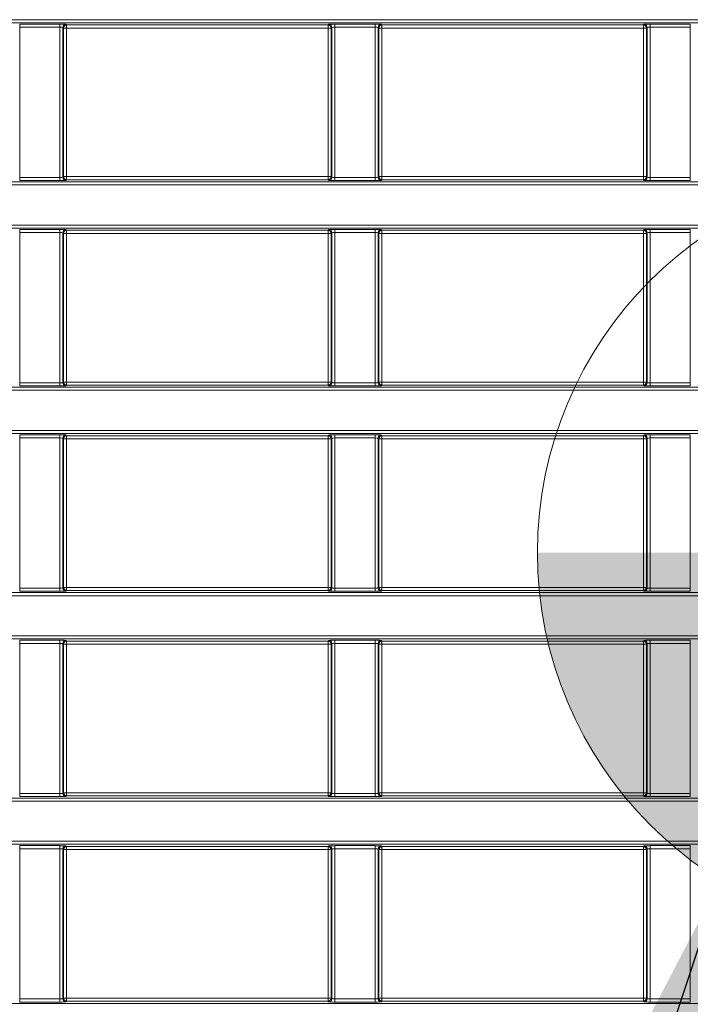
# Model space of a CAD drawing. Header units: millimetres. Extents: x 0 to 1118, y 0 to 864.
# Tile 100 of 248: x 273 to 284, y 459 to 475. Entities that reach past the tile are written whole.
import ezdxf

# ---------------------------------------------------------------- set-up
doc = ezdxf.new("R2010")
doc.units = ezdxf.units.MM
doc.dimstyles.new('SLDDIMSTYLE0', dxfattribs={"dimtxt": 0.18, "dimasz": 3.302, "dimexe": 0, "dimexo": 0.0625, "dimgap": 0, "dimtad": 0, "dimtih": 1, "dimtoh": 1, "dimdec": 0, "dimrnd": 1e-09, "dimzin": 0, "dimdsep": 46, "dimtxsty": 'Standard', "dimsah": 1, "dimcen": 0.09, "dimadec": 0, "dimazin": 0, "dimtfac": 3.302, "dimtdec": 0, "dimtofl": 0, "dimtmove": 0, "dimatfit": 3, "dimfxl": 1, "dimfrac": 2, "dimtolj": 1, "dimtzin": 0, "dimarcsym": 0})

# ---------------------------------------------------------------- blocks, each defined once
blk = doc.blocks.new('SW_DOWELSYMBOL_6')
at = {"linetype": 'Continuous', "lineweight": 0}
h = blk.add_hatch(color=0, dxfattribs=at)
edge = h.paths.add_edge_path(flags=0)
edge.add_arc((0, 0), 6.25, 0, 90)
edge.add_line((0, 6.25), (0, 0))
edge.add_line((0, 0), (6.25, 0))
h = blk.add_hatch(color=0, dxfattribs=at)
edge = h.paths.add_edge_path(flags=0)
edge.add_arc((0, 0), 6.25, 180, 270)
edge.add_line((0, -6.25), (0, 0))
edge.add_line((0, 0), (-6.25, 0))
at = {"color": 0, "linetype": 'Continuous', "lineweight": 0}
blk.add_circle((0, 0), 6.25, dxfattribs=at)

msp = doc.modelspace()

# ---------------------------------------------------------------- linework, layer by layer
at = {"color": 7, "linetype": 'Continuous', "lineweight": 15}
for p, q in [((161.236, 475.012), (292.096, 475.012)), ((292.096, 474.962), (161.236, 474.962)), ((273.294, 474.94), (273.945, 474.94)), ((273.294, 474.94), (273.294, 474.89)), ((273.945, 474.89), (273.294, 474.89)), ((273.294, 474.89), (273.294, 472.45)), ((273.945, 474.94), (273.945, 474.89)), ((273.945, 472.45), (273.945, 474.89)), ((273.995, 474.888), (273.995, 472.452)), ((274.007, 474.877), (273.995, 474.888)), ((274.007, 472.463), (274.007, 474.877)), ((274.057, 474.877), (274.007, 474.877)), ((274.045, 474.938), (274.057, 474.927)), ((274.057, 474.927), (278.307, 474.927)), ((274.057, 474.927), (274.057, 474.877)), ((274.057, 474.877), (274.057, 472.463)), ((278.307, 474.877), (274.057, 474.877)), ((278.307, 474.927), (278.319, 474.938)), ((278.307, 474.877), (278.307, 474.927)), ((278.357, 474.877), (278.307, 474.877)), ((278.307, 472.463), (278.307, 474.877)), ((278.369, 474.888), (278.357, 474.877)), ((278.357, 474.877), (278.357, 472.463)), ((278.369, 472.452), (278.369, 474.888)), ((278.419, 474.94), (279.07, 474.94)), ((278.419, 474.94), (278.419, 474.89)), ((279.07, 474.89), (278.419, 474.89)), ((278.419, 474.89), (278.419, 472.45)), ((279.07, 474.94), (279.07, 474.89)), ((279.07, 472.45), (279.07, 474.89)), ((279.12, 474.888), (279.12, 472.452)), ((279.132, 474.877), (279.12, 474.888)), ((279.132, 472.463), (279.132, 474.877)), ((279.182, 474.877), (279.132, 474.877)), ((279.17, 474.938), (279.182, 474.927)), ((279.182, 474.927), (283.432, 474.927)), ((279.182, 474.927), (279.182, 474.877)), ((279.182, 474.877), (279.182, 472.463)), ((283.432, 474.877), (279.182, 474.877)), ((283.432, 474.927), (283.444, 474.938)), ((283.432, 474.877), (283.432, 474.927)), ((283.482, 474.877), (283.432, 474.877)), ((283.432, 472.463), (283.432, 474.877)), ((283.494, 474.888), (283.482, 474.877)), ((283.482, 474.877), (283.482, 472.463)), ((283.494, 472.452), (283.494, 474.888)), ((283.544, 474.94), (284.195, 474.94)), ((283.544, 474.94), (283.544, 474.89)), ((284.195, 474.89), (283.544, 474.89)), ((283.544, 474.89), (283.544, 472.45)), ((284.195, 474.94), (284.195, 474.89)), ((284.195, 472.45), (284.195, 474.89)), ((273.294, 472.45), (273.294, 472.4)), ((273.294, 472.45), (273.945, 472.45)), ((273.945, 472.45), (273.945, 472.4)), ((273.995, 472.452), (274.007, 472.463)), ((274.007, 472.463), (274.057, 472.463)), ((274.057, 472.463), (274.057, 472.413)), ((274.057, 472.463), (278.307, 472.463)), ((278.307, 472.413), (278.307, 472.463)), ((278.307, 472.463), (278.357, 472.463)), ((278.357, 472.463), (278.369, 472.452)), ((278.419, 472.45), (279.07, 472.45)), ((278.419, 472.45), (278.419, 472.4)), ((279.07, 472.45), (279.07, 472.4)), ((279.12, 472.452), (279.132, 472.463)), ((279.132, 472.463), (279.182, 472.463)), ((279.182, 472.463), (279.182, 472.413)), ((279.182, 472.463), (283.432, 472.463)), ((283.432, 472.413), (283.432, 472.463)), ((283.432, 472.463), (283.482, 472.463)), ((283.482, 472.463), (283.494, 472.452)), ((283.544, 472.45), (284.195, 472.45)), ((283.544, 472.45), (283.544, 472.4)), ((284.195, 472.45), (284.195, 472.4)), ((161.236, 472.378), (292.096, 472.378)), ((292.096, 472.328), (161.236, 472.328)), ((273.945, 472.4), (273.294, 472.4)), ((274.057, 472.413), (274.045, 472.402)), ((278.307, 472.413), (274.057, 472.413)), ((278.319, 472.402), (278.307, 472.413)), ((279.07, 472.4), (278.419, 472.4)), ((279.182, 472.413), (279.17, 472.402)), ((283.432, 472.413), (279.182, 472.413)), ((283.444, 472.402), (283.432, 472.413)), ((284.195, 472.4), (283.544, 472.4)), ((161.236, 471.676), (292.096, 471.676)), ((292.096, 471.626), (161.236, 471.626)), ((273.294, 471.604), (273.945, 471.604)), ((273.294, 471.604), (273.294, 471.554)), ((273.945, 471.554), (273.294, 471.554)), ((273.294, 471.554), (273.294, 469.114)), ((273.945, 471.604), (273.945, 471.554)), ((273.945, 469.114), (273.945, 471.554)), ((273.995, 471.552), (273.995, 469.116)), ((274.007, 471.541), (273.995, 471.552)), ((274.007, 469.127), (274.007, 471.541)), ((274.057, 471.541), (274.007, 471.541)), ((274.045, 471.602), (274.057, 471.591)), ((274.057, 471.591), (278.307, 471.591)), ((274.057, 471.591), (274.057, 471.541)), ((278.307, 471.541), (274.057, 471.541)), ((274.057, 471.541), (274.057, 469.127)), ((278.307, 471.591), (278.319, 471.602)), ((278.307, 471.541), (278.307, 471.591)), ((278.357, 471.541), (278.307, 471.541)), ((278.307, 469.127), (278.307, 471.541)), ((278.369, 471.552), (278.357, 471.541)), ((278.357, 471.541), (278.357, 469.127)), ((278.369, 469.116), (278.369, 471.552)), ((278.419, 471.604), (279.07, 471.604)), ((278.419, 471.604), (278.419, 471.554)), ((279.07, 471.554), (278.419, 471.554)), ((278.419, 471.554), (278.419, 469.114)), ((279.07, 471.604), (279.07, 471.554)), ((279.07, 469.114), (279.07, 471.554)), ((279.12, 471.552), (279.12, 469.116)), ((279.132, 471.541), (279.12, 471.552)), ((279.132, 469.127), (279.132, 471.541)), ((279.182, 471.541), (279.132, 471.541)), ((279.17, 471.602), (279.182, 471.591)), ((279.182, 471.591), (283.432, 471.591)), ((279.182, 471.591), (279.182, 471.541)), ((283.432, 471.541), (279.182, 471.541)), ((279.182, 471.541), (279.182, 469.127)), ((283.432, 471.591), (283.444, 471.602)), ((283.432, 471.541), (283.432, 471.591)), ((283.482, 471.541), (283.432, 471.541)), ((283.432, 469.127), (283.432, 471.541)), ((283.494, 471.552), (283.482, 471.541)), ((283.482, 471.541), (283.482, 469.127)), ((283.494, 469.116), (283.494, 471.552)), ((283.544, 471.604), (284.195, 471.604)), ((283.544, 471.604), (283.544, 471.554)), ((284.195, 471.554), (283.544, 471.554)), ((283.544, 471.554), (283.544, 469.114)), ((284.195, 471.604), (284.195, 471.554)), ((284.195, 469.114), (284.195, 471.554)), ((273.294, 469.114), (273.294, 469.064)), ((273.294, 469.114), (273.945, 469.114)), ((273.945, 469.114), (273.945, 469.064)), ((273.995, 469.116), (274.007, 469.127)), ((274.007, 469.127), (274.057, 469.127)), ((274.057, 469.127), (274.057, 469.077)), ((274.057, 469.127), (278.307, 469.127)), ((278.307, 469.077), (278.307, 469.127)), ((278.307, 469.127), (278.357, 469.127)), ((278.357, 469.127), (278.369, 469.116)), ((278.419, 469.114), (279.07, 469.114)), ((278.419, 469.114), (278.419, 469.064)), ((279.07, 469.114), (279.07, 469.064)), ((279.12, 469.116), (279.132, 469.127)), ((279.132, 469.127), (279.182, 469.127)), ((279.182, 469.127), (279.182, 469.077)), ((279.182, 469.127), (283.432, 469.127)), ((283.432, 469.077), (283.432, 469.127)), ((283.432, 469.127), (283.482, 469.127)), ((283.482, 469.127), (283.494, 469.116)), ((283.544, 469.114), (284.195, 469.114)), ((283.544, 469.114), (283.544, 469.064)), ((284.195, 469.114), (284.195, 469.064)), ((161.236, 469.042), (292.096, 469.042)), ((292.096, 468.992), (161.236, 468.992)), ((273.945, 469.064), (273.294, 469.064)), ((274.057, 469.077), (274.045, 469.066)), ((278.307, 469.077), (274.057, 469.077)), ((278.319, 469.066), (278.307, 469.077)), ((279.07, 469.064), (278.419, 469.064)), ((279.182, 469.077), (279.17, 469.066)), ((283.432, 469.077), (279.182, 469.077)), ((283.444, 469.066), (283.432, 469.077)), ((284.195, 469.064), (283.544, 469.064)), ((161.236, 468.34), (292.096, 468.34)), ((292.096, 468.29), (161.236, 468.29)), ((273.294, 468.268), (273.945, 468.268)), ((273.294, 468.268), (273.294, 468.218)), ((273.945, 468.218), (273.294, 468.218)), ((273.294, 468.218), (273.294, 465.778)), ((273.945, 468.268), (273.945, 468.218)), ((273.945, 465.778), (273.945, 468.218)), ((273.995, 468.216), (273.995, 465.78)), ((274.007, 468.205), (273.995, 468.216)), ((274.007, 465.791), (274.007, 468.205)), ((274.057, 468.205), (274.007, 468.205)), ((274.045, 468.266), (274.057, 468.255)), ((274.057, 468.255), (278.307, 468.255)), ((274.057, 468.255), (274.057, 468.205)), ((278.307, 468.205), (274.057, 468.205)), ((274.057, 468.205), (274.057, 465.791)), ((278.307, 468.255), (278.319, 468.266)), ((278.307, 468.205), (278.307, 468.255)), ((278.357, 468.205), (278.307, 468.205)), ((278.307, 465.791), (278.307, 468.205)), ((278.369, 468.216), (278.357, 468.205)), ((278.357, 468.205), (278.357, 465.791)), ((278.369, 465.78), (278.369, 468.216)), ((278.419, 468.268), (279.07, 468.268)), ((278.419, 468.268), (278.419, 468.218)), ((279.07, 468.218), (278.419, 468.218)), ((278.419, 468.218), (278.419, 465.778)), ((279.07, 468.268), (279.07, 468.218)), ((279.07, 465.778), (279.07, 468.218)), ((279.12, 468.216), (279.12, 465.78)), ((279.132, 468.205), (279.12, 468.216)), ((279.132, 465.791), (279.132, 468.205)), ((279.182, 468.205), (279.132, 468.205)), ((279.17, 468.266), (279.182, 468.255)), ((279.182, 468.255), (283.432, 468.255)), ((279.182, 468.255), (279.182, 468.205)), ((283.432, 468.205), (279.182, 468.205)), ((279.182, 468.205), (279.182, 465.791)), ((283.432, 468.255), (283.444, 468.266)), ((283.432, 468.205), (283.432, 468.255)), ((283.482, 468.205), (283.432, 468.205)), ((283.432, 465.791), (283.432, 468.205)), ((283.494, 468.216), (283.482, 468.205)), ((283.482, 468.205), (283.482, 465.791)), ((283.494, 465.78), (283.494, 468.216)), ((283.544, 468.268), (284.195, 468.268)), ((283.544, 468.268), (283.544, 468.218)), ((284.195, 468.218), (283.544, 468.218)), ((283.544, 468.218), (283.544, 465.778)), ((284.195, 468.268), (284.195, 468.218)), ((284.195, 465.778), (284.195, 468.218)), ((273.294, 465.778), (273.945, 465.778)), ((273.294, 465.778), (273.294, 465.728)), ((273.945, 465.778), (273.945, 465.728)), ((273.995, 465.78), (274.007, 465.791)), ((274.007, 465.791), (274.057, 465.791)), ((274.057, 465.741), (274.045, 465.73)), ((274.057, 465.791), (274.057, 465.741)), ((274.057, 465.791), (278.307, 465.791)), ((278.307, 465.741), (274.057, 465.741)), ((278.307, 465.741), (278.307, 465.791)), ((278.307, 465.791), (278.357, 465.791)), ((278.319, 465.73), (278.307, 465.741)), ((278.357, 465.791), (278.369, 465.78)), ((278.419, 465.778), (279.07, 465.778)), ((278.419, 465.778), (278.419, 465.728)), ((279.07, 465.778), (279.07, 465.728)), ((279.12, 465.78), (279.132, 465.791)), ((279.132, 465.791), (279.182, 465.791)), ((279.182, 465.741), (279.17, 465.73)), ((279.182, 465.791), (279.182, 465.741)), ((279.182, 465.791), (283.432, 465.791)), ((283.432, 465.741), (279.182, 465.741)), ((283.432, 465.741), (283.432, 465.791)), ((283.432, 465.791), (283.482, 465.791)), ((283.444, 465.73), (283.432, 465.741)), ((283.482, 465.791), (283.494, 465.78)), ((283.544, 465.778), (284.195, 465.778)), ((283.544, 465.778), (283.544, 465.728)), ((284.195, 465.778), (284.195, 465.728)), ((161.236, 465.706), (292.096, 465.706)), ((292.096, 465.656), (161.236, 465.656)), ((273.945, 465.728), (273.294, 465.728)), ((279.07, 465.728), (278.419, 465.728)), ((284.195, 465.728), (283.544, 465.728)), ((161.236, 465.004), (292.096, 465.004)), ((292.096, 464.954), (161.236, 464.954)), ((273.294, 464.932), (273.945, 464.932)), ((273.294, 464.932), (273.294, 464.882)), ((273.945, 464.932), (273.945, 464.882)), ((274.045, 464.93), (274.057, 464.919)), ((278.307, 464.919), (278.319, 464.93)), ((278.419, 464.932), (279.07, 464.932)), ((278.419, 464.932), (278.419, 464.882)), ((279.07, 464.932), (279.07, 464.882)), ((279.17, 464.93), (279.182, 464.919)), ((283.432, 464.919), (283.444, 464.93)), ((283.544, 464.932), (284.195, 464.932)), ((283.544, 464.932), (283.544, 464.882)), ((284.195, 464.932), (284.195, 464.882)), ((273.945, 464.882), (273.294, 464.882)), ((273.294, 464.882), (273.294, 462.442)), ((273.945, 462.442), (273.945, 464.882)), ((273.995, 464.88), (273.995, 462.444)), ((274.007, 464.869), (273.995, 464.88)), ((274.007, 462.455), (274.007, 464.869)), ((274.057, 464.869), (274.007, 464.869)), ((274.057, 464.919), (278.307, 464.919)), ((274.057, 464.919), (274.057, 464.869)), ((278.307, 464.869), (274.057, 464.869)), ((274.057, 464.869), (274.057, 462.455)), ((278.307, 464.869), (278.307, 464.919)), ((278.357, 464.869), (278.307, 464.869)), ((278.307, 462.455), (278.307, 464.869)), ((278.369, 464.88), (278.357, 464.869)), ((278.357, 464.869), (278.357, 462.455)), ((278.369, 462.444), (278.369, 464.88)), ((279.07, 464.882), (278.419, 464.882)), ((278.419, 464.882), (278.419, 462.442)), ((279.07, 462.442), (279.07, 464.882)), ((279.12, 464.88), (279.12, 462.444)), ((279.132, 464.869), (279.12, 464.88)), ((279.132, 462.455), (279.132, 464.869)), ((279.182, 464.869), (279.132, 464.869)), ((279.182, 464.919), (283.432, 464.919)), ((279.182, 464.919), (279.182, 464.869)), ((283.432, 464.869), (279.182, 464.869)), ((279.182, 464.869), (279.182, 462.455)), ((283.432, 464.869), (283.432, 464.919)), ((283.482, 464.869), (283.432, 464.869)), ((283.432, 462.455), (283.432, 464.869)), ((283.494, 464.88), (283.482, 464.869)), ((283.482, 464.869), (283.482, 462.455)), ((283.494, 462.444), (283.494, 464.88)), ((284.195, 464.882), (283.544, 464.882)), ((283.544, 464.882), (283.544, 462.442)), ((284.195, 462.442), (284.195, 464.882)), ((273.294, 462.442), (273.945, 462.442)), ((273.294, 462.442), (273.294, 462.392)), ((273.945, 462.392), (273.294, 462.392)), ((273.945, 462.442), (273.945, 462.392)), ((273.995, 462.444), (274.007, 462.455)), ((274.007, 462.455), (274.057, 462.455)), ((274.057, 462.405), (274.045, 462.394)), ((274.057, 462.455), (274.057, 462.405)), ((274.057, 462.455), (278.307, 462.455)), ((278.307, 462.405), (274.057, 462.405)), ((278.307, 462.405), (278.307, 462.455)), ((278.307, 462.455), (278.357, 462.455)), ((278.319, 462.394), (278.307, 462.405)), ((278.357, 462.455), (278.369, 462.444)), ((278.419, 462.442), (278.419, 462.392)), ((278.419, 462.442), (279.07, 462.442)), ((279.07, 462.392), (278.419, 462.392)), ((279.07, 462.442), (279.07, 462.392)), ((279.12, 462.444), (279.132, 462.455)), ((279.132, 462.455), (279.182, 462.455)), ((279.182, 462.405), (279.17, 462.394)), ((279.182, 462.455), (279.182, 462.405)), ((279.182, 462.455), (283.432, 462.455)), ((283.432, 462.405), (279.182, 462.405)), ((283.432, 462.405), (283.432, 462.455)), ((283.432, 462.455), (283.482, 462.455)), ((283.444, 462.394), (283.432, 462.405)), ((283.482, 462.455), (283.494, 462.444)), ((283.544, 462.442), (284.195, 462.442)), ((283.544, 462.442), (283.544, 462.392)), ((284.195, 462.392), (283.544, 462.392)), ((284.195, 462.442), (284.195, 462.392)), ((161.236, 462.37), (292.096, 462.37)), ((292.096, 462.32), (161.236, 462.32)), ((161.236, 461.668), (292.096, 461.668)), ((292.096, 461.618), (161.236, 461.618)), ((273.294, 461.596), (273.945, 461.596)), ((273.294, 461.596), (273.294, 461.546)), ((273.945, 461.596), (273.945, 461.546)), ((274.045, 461.594), (274.057, 461.583)), ((274.057, 461.583), (278.307, 461.583)), ((274.057, 461.583), (274.057, 461.533)), ((278.307, 461.583), (278.319, 461.594)), ((278.307, 461.533), (278.307, 461.583)), ((278.419, 461.596), (279.07, 461.596)), ((278.419, 461.596), (278.419, 461.546)), ((279.07, 461.596), (279.07, 461.546)), ((279.17, 461.594), (279.182, 461.583)), ((279.182, 461.583), (283.432, 461.583)), ((279.182, 461.583), (279.182, 461.533)), ((283.432, 461.583), (283.444, 461.594)), ((283.432, 461.533), (283.432, 461.583)), ((283.544, 461.596), (284.195, 461.596)), ((283.544, 461.596), (283.544, 461.546)), ((284.195, 461.596), (284.195, 461.546)), ((273.945, 461.546), (273.294, 461.546)), ((273.294, 461.546), (273.294, 459.106)), ((273.945, 459.106), (273.945, 461.546)), ((273.995, 461.544), (273.995, 459.108)), ((274.007, 461.533), (273.995, 461.544)), ((274.007, 459.119), (274.007, 461.533)), ((274.057, 461.533), (274.007, 461.533)), ((278.307, 461.533), (274.057, 461.533)), ((274.057, 461.533), (274.057, 459.119)), ((278.357, 461.533), (278.307, 461.533)), ((278.307, 459.119), (278.307, 461.533)), ((278.369, 461.544), (278.357, 461.533)), ((278.357, 461.533), (278.357, 459.119)), ((278.369, 459.108), (278.369, 461.544)), ((279.07, 461.546), (278.419, 461.546)), ((278.419, 461.546), (278.419, 459.106)), ((279.07, 459.106), (279.07, 461.546)), ((279.12, 461.544), (279.12, 459.108)), ((279.132, 461.533), (279.12, 461.544)), ((279.132, 459.119), (279.132, 461.533)), ((279.182, 461.533), (279.132, 461.533)), ((283.432, 461.533), (279.182, 461.533)), ((279.182, 461.533), (279.182, 459.119)), ((283.482, 461.533), (283.432, 461.533)), ((283.432, 459.119), (283.432, 461.533)), ((283.494, 461.544), (283.482, 461.533)), ((283.482, 461.533), (283.482, 459.119)), ((283.494, 459.108), (283.494, 461.544)), ((284.195, 461.546), (283.544, 461.546)), ((283.544, 461.546), (283.544, 459.106)), ((284.195, 459.106), (284.195, 461.546)), ((161.236, 459.034), (292.096, 459.034)), ((273.294, 459.106), (273.945, 459.106)), ((273.294, 459.106), (273.294, 459.056)), ((273.945, 459.056), (273.294, 459.056)), ((273.945, 459.106), (273.945, 459.056)), ((273.995, 459.108), (274.007, 459.119)), ((274.007, 459.119), (274.057, 459.119)), ((274.057, 459.069), (274.045, 459.058)), ((274.057, 459.119), (274.057, 459.069)), ((274.057, 459.119), (278.307, 459.119)), ((278.307, 459.069), (274.057, 459.069)), ((278.307, 459.069), (278.307, 459.119)), ((278.307, 459.119), (278.357, 459.119)), ((278.319, 459.058), (278.307, 459.069)), ((278.357, 459.119), (278.369, 459.108)), ((278.419, 459.106), (279.07, 459.106)), ((278.419, 459.106), (278.419, 459.056)), ((279.07, 459.056), (278.419, 459.056)), ((279.07, 459.106), (279.07, 459.056)), ((279.12, 459.108), (279.132, 459.119)), ((279.132, 459.119), (279.182, 459.119)), ((279.182, 459.069), (279.17, 459.058)), ((279.182, 459.119), (279.182, 459.069)), ((279.182, 459.119), (283.432, 459.119)), ((283.432, 459.069), (279.182, 459.069)), ((283.432, 459.069), (283.432, 459.119)), ((283.432, 459.119), (283.482, 459.119)), ((283.444, 459.058), (283.432, 459.069)), ((283.482, 459.119), (283.494, 459.108)), ((283.544, 459.106), (284.195, 459.106)), ((283.544, 459.106), (283.544, 459.056)), ((284.195, 459.056), (283.544, 459.056)), ((284.195, 459.106), (284.195, 459.056))]:
    msp.add_line(p, q, dxfattribs=at)
at = {"color": 7, "linetype": 'Continuous', "lineweight": 0}
msp.add_circle((287.961, 466.355), 6.25, dxfattribs=at)
at = {"color": 7, "linetype": 'Continuous', "lineweight": 15}
for centre, start, end in [((274.045, 474.888), 90.0208, 179.9782), ((274.057, 474.877), 90.0192, 179.9829), ((278.307, 474.877), 0.0214, 89.9807), ((278.319, 474.888), 0.0236, 89.9775), ((279.17, 474.888), 90.0208, 179.9782), ((279.182, 474.877), 90.0192, 179.9808), ((283.432, 474.877), 0.0192, 89.9808), ((283.444, 474.888), 0.0227, 89.9783), ((274.045, 472.452), 180.0216, 269.9795), ((274.057, 472.463), 180.0176, 269.9792), ((278.307, 472.463), 270.0208, 359.9782), ((278.319, 472.452), 270.0223, 359.9766), ((279.17, 472.452), 180.0216, 269.9795), ((279.182, 472.463), 180.0197, 269.9792), ((283.432, 472.463), 270.0208, 359.9803), ((283.444, 472.452), 270.0214, 359.9775), ((274.045, 471.552), 90.02, 179.9789), ((274.057, 471.541), 90.0208, 179.9824), ((278.307, 471.541), 0.0218, 89.9792), ((278.319, 471.552), 0.0229, 89.9782), ((279.17, 471.552), 90.02, 179.9789), ((279.182, 471.541), 90.0208, 179.9803), ((283.432, 471.541), 0.0197, 89.9792), ((283.444, 471.552), 0.022, 89.9791), ((274.045, 469.116), 180.0215, 269.9796), ((274.057, 469.127), 180.0173, 269.9797), ((278.307, 469.127), 270.0203, 359.9784), ((278.319, 469.116), 270.0222, 359.9768), ((279.17, 469.116), 180.0215, 269.9796), ((279.182, 469.127), 180.0195, 269.9797), ((283.432, 469.127), 270.0203, 359.9805), ((283.444, 469.116), 270.0213, 359.9777), ((274.045, 468.216), 90.0204, 179.9785), ((274.057, 468.205), 90.0201, 179.9828), ((278.307, 468.205), 0.0215, 89.9799), ((278.319, 468.216), 0.0232, 89.9778), ((279.17, 468.216), 90.0204, 179.9785), ((279.182, 468.205), 90.0201, 179.9807), ((283.432, 468.205), 0.0193, 89.9799), ((283.444, 468.216), 0.0223, 89.9787), ((274.045, 465.78), 180.0215, 269.9796), ((274.057, 465.791), 180.0172, 269.9797), ((278.307, 465.791), 270.0203, 359.9785), ((278.319, 465.78), 270.0221, 359.9767), ((279.17, 465.78), 180.0215, 269.9796), ((279.182, 465.791), 180.0194, 269.9797), ((283.432, 465.791), 270.0203, 359.9806), ((283.444, 465.78), 270.0213, 359.9776), ((274.045, 464.88), 90.0204, 179.9785), ((278.319, 464.88), 0.0233, 89.9779), ((279.17, 464.88), 90.0204, 179.9785), ((283.444, 464.88), 0.0224, 89.9787), ((274.057, 464.869), 90.0203, 179.9828), ((278.307, 464.869), 0.0215, 89.9797), ((279.182, 464.869), 90.0203, 179.9806), ((283.432, 464.869), 0.0194, 89.9797), ((274.045, 462.444), 180.0215, 269.9796), ((274.057, 462.455), 180.0172, 269.9799), ((278.307, 462.455), 270.0201, 359.9785), ((278.319, 462.444), 270.0222, 359.9768), ((279.17, 462.444), 180.0215, 269.9796), ((279.182, 462.455), 180.0193, 269.9799), ((283.432, 462.455), 270.0201, 359.9807), ((283.444, 462.444), 270.0213, 359.9777), ((274.045, 461.544), 90.0204, 179.9785), ((274.057, 461.533), 90.0203, 179.9827), ((278.307, 461.533), 0.0216, 89.9797), ((278.319, 461.544), 0.0232, 89.9778), ((279.17, 461.544), 90.0204, 179.9785), ((279.182, 461.533), 90.0203, 179.9805), ((283.432, 461.533), 0.0195, 89.9797), ((283.444, 461.544), 0.0223, 89.9787), ((274.045, 459.108), 180.0211, 269.98), ((274.057, 459.119), 180.0176, 269.9792), ((278.307, 459.119), 270.0208, 359.9782), ((278.319, 459.108), 270.0218, 359.9771), ((279.17, 459.108), 180.0211, 269.98), ((279.182, 459.119), 180.0197, 269.9792), ((283.432, 459.119), 270.0208, 359.9803), ((283.444, 459.108), 270.0209, 359.978)]:
    msp.add_arc(centre, 0.05, start, end, dxfattribs=at)
for centre, major_axis, ratio, start_param, end_param in [((273.945, 474.938), (0.1, 0), 0.017455, 0.017453, 1.570796), ((273.945, 474.888), (0.05, 0), 0.03491, 0.017453, 1.570796), ((278.419, 474.938), (0.1, 0), 0.017455, 1.570796, 3.124139), ((278.419, 474.888), (0.05, 0), 0.03491, 1.570796, 3.124139), ((279.07, 474.938), (0.1, 0), 0.017455, 0.017453, 1.570796), ((279.07, 474.888), (0.05, 0), 0.03491, 0.017453, 1.570796), ((283.544, 474.938), (0.1, 0), 0.017455, 1.570796, 3.124139), ((283.544, 474.888), (0.05, 0), 0.03491, 1.570796, 3.124139), ((273.945, 472.452), (0.05, 0), 0.03491, 4.712389, 6.265732), ((278.419, 472.452), (0.05, 0), 0.03491, 3.159046, 4.712389), ((279.07, 472.452), (0.05, 0), 0.03491, 4.712389, 6.265732), ((283.544, 472.452), (0.05, 0), 0.03491, 3.159046, 4.712389), ((273.945, 472.402), (0.1, 0), 0.017455, 4.712389, 6.265732), ((278.419, 472.402), (0.1, 0), 0.017455, 3.159046, 4.712389), ((279.07, 472.402), (0.1, 0), 0.017455, 4.712389, 6.265732), ((283.544, 472.402), (0.1, 0), 0.017455, 3.159046, 4.712389), ((273.945, 471.602), (0.1, 0), 0.017455, 0.017453, 1.570796), ((273.945, 471.552), (0.05, 0), 0.03491, 0.017453, 1.570796), ((278.419, 471.602), (0.1, 0), 0.017455, 1.570796, 3.124139), ((278.419, 471.552), (0.05, 0), 0.03491, 1.570796, 3.124139), ((279.07, 471.602), (0.1, 0), 0.017455, 0.017453, 1.570796), ((279.07, 471.552), (0.05, 0), 0.03491, 0.017453, 1.570796), ((283.544, 471.602), (0.1, 0), 0.017455, 1.570796, 3.124139), ((283.544, 471.552), (0.05, 0), 0.03491, 1.570796, 3.124139), ((273.945, 469.116), (0.05, 0), 0.03491, 4.712389, 6.265732), ((278.419, 469.116), (0.05, 0), 0.03491, 3.159046, 4.712389), ((279.07, 469.116), (0.05, 0), 0.03491, 4.712389, 6.265732), ((283.544, 469.116), (0.05, 0), 0.03491, 3.159046, 4.712389), ((273.945, 469.066), (0.1, 0), 0.017455, 4.712389, 6.265732), ((278.419, 469.066), (0.1, 0), 0.017455, 3.159046, 4.712389), ((279.07, 469.066), (0.1, 0), 0.017455, 4.712389, 6.265732), ((283.544, 469.066), (0.1, 0), 0.017455, 3.159046, 4.712389), ((273.945, 468.266), (0.1, 0), 0.017455, 0.017453, 1.570796), ((273.945, 468.216), (0.05, 0), 0.03491, 0.017453, 1.570796), ((278.419, 468.266), (0.1, 0), 0.017455, 1.570796, 3.124139), ((278.419, 468.216), (0.05, 0), 0.03491, 1.570796, 3.124139), ((279.07, 468.266), (0.1, 0), 0.017455, 0.017453, 1.570796), ((279.07, 468.216), (0.05, 0), 0.03491, 0.017453, 1.570796), ((283.544, 468.266), (0.1, 0), 0.017455, 1.570796, 3.124139), ((283.544, 468.216), (0.05, 0), 0.03491, 1.570796, 3.124139), ((273.945, 465.78), (0.05, 0), 0.03491, 4.712389, 6.265732), ((273.945, 465.73), (0.1, 0), 0.017455, 4.712389, 6.265732), ((278.419, 465.73), (0.1, 0), 0.017455, 3.159046, 4.712389), ((278.419, 465.78), (0.05, 0), 0.03491, 3.159046, 4.712389), ((279.07, 465.78), (0.05, 0), 0.03491, 4.712389, 6.265732), ((279.07, 465.73), (0.1, 0), 0.017455, 4.712389, 6.265732), ((283.544, 465.73), (0.1, 0), 0.017455, 3.159046, 4.712389), ((283.544, 465.78), (0.05, 0), 0.03491, 3.159046, 4.712389), ((273.945, 464.93), (0.1, 0), 0.017455, 0.017453, 1.570796), ((278.419, 464.93), (0.1, 0), 0.017455, 1.570796, 3.124139), ((279.07, 464.93), (0.1, 0), 0.017455, 0.017453, 1.570796), ((283.544, 464.93), (0.1, 0), 0.017455, 1.570796, 3.124139), ((273.945, 464.88), (0.05, 0), 0.03491, 0.017453, 1.570796), ((278.419, 464.88), (0.05, 0), 0.03491, 1.570796, 3.124139), ((279.07, 464.88), (0.05, 0), 0.03491, 0.017453, 1.570796), ((283.544, 464.88), (0.05, 0), 0.03491, 1.570796, 3.124139), ((273.945, 462.444), (0.05, 0), 0.03491, 4.712389, 6.265732), ((273.945, 462.394), (0.1, 0), 0.017455, 4.712389, 6.265732), ((278.419, 462.394), (0.1, 0), 0.017455, 3.159046, 4.712389), ((278.419, 462.444), (0.05, 0), 0.03491, 3.159046, 4.712389), ((279.07, 462.444), (0.05, 0), 0.03491, 4.712389, 6.265732), ((279.07, 462.394), (0.1, 0), 0.017455, 4.712389, 6.265732), ((283.544, 462.394), (0.1, 0), 0.017455, 3.159046, 4.712389), ((283.544, 462.444), (0.05, 0), 0.03491, 3.159046, 4.712389), ((273.945, 461.594), (0.1, 0), 0.017455, 0.017453, 1.570796), ((278.419, 461.594), (0.1, 0), 0.017455, 1.570796, 3.124139), ((279.07, 461.594), (0.1, 0), 0.017455, 0.017453, 1.570796), ((283.544, 461.594), (0.1, 0), 0.017455, 1.570796, 3.124139), ((273.945, 461.544), (0.05, 0), 0.03491, 0.017453, 1.570796), ((278.419, 461.544), (0.05, 0), 0.03491, 1.570796, 3.124139), ((279.07, 461.544), (0.05, 0), 0.03491, 0.017453, 1.570796), ((283.544, 461.544), (0.05, 0), 0.03491, 1.570796, 3.124139), ((273.945, 459.108), (0.05, 0), 0.03491, 4.712389, 6.265732), ((273.945, 459.058), (0.1, 0), 0.017455, 4.712389, 6.265732), ((278.419, 459.058), (0.1, 0), 0.017455, 3.159046, 4.712389), ((278.419, 459.108), (0.05, 0), 0.03491, 3.159046, 4.712389), ((279.07, 459.108), (0.05, 0), 0.03491, 4.712389, 6.265732), ((279.07, 459.058), (0.1, 0), 0.017455, 4.712389, 6.265732), ((283.544, 459.058), (0.1, 0), 0.017455, 3.159046, 4.712389), ((283.544, 459.108), (0.05, 0), 0.03491, 3.159046, 4.712389)]:
    msp.add_ellipse(centre, major_axis=major_axis, ratio=ratio, start_param=start_param, end_param=end_param, dxfattribs=at)

# ---------------------------------------------------------------- block references
at = {"color": 7, "linetype": 'Continuous', "lineweight": 0}
msp.add_blockref('SW_DOWELSYMBOL_6', (287.961, 466.355), dxfattribs=at)

# ---------------------------------------------------------------- leaders
msp.add_leader([(284.685, 461.033), (265.192, 401.822), (258.842, 401.822)], dimstyle='SLDDIMSTYLE0', dxfattribs=at)

doc.saveas('drawing.dxf')
